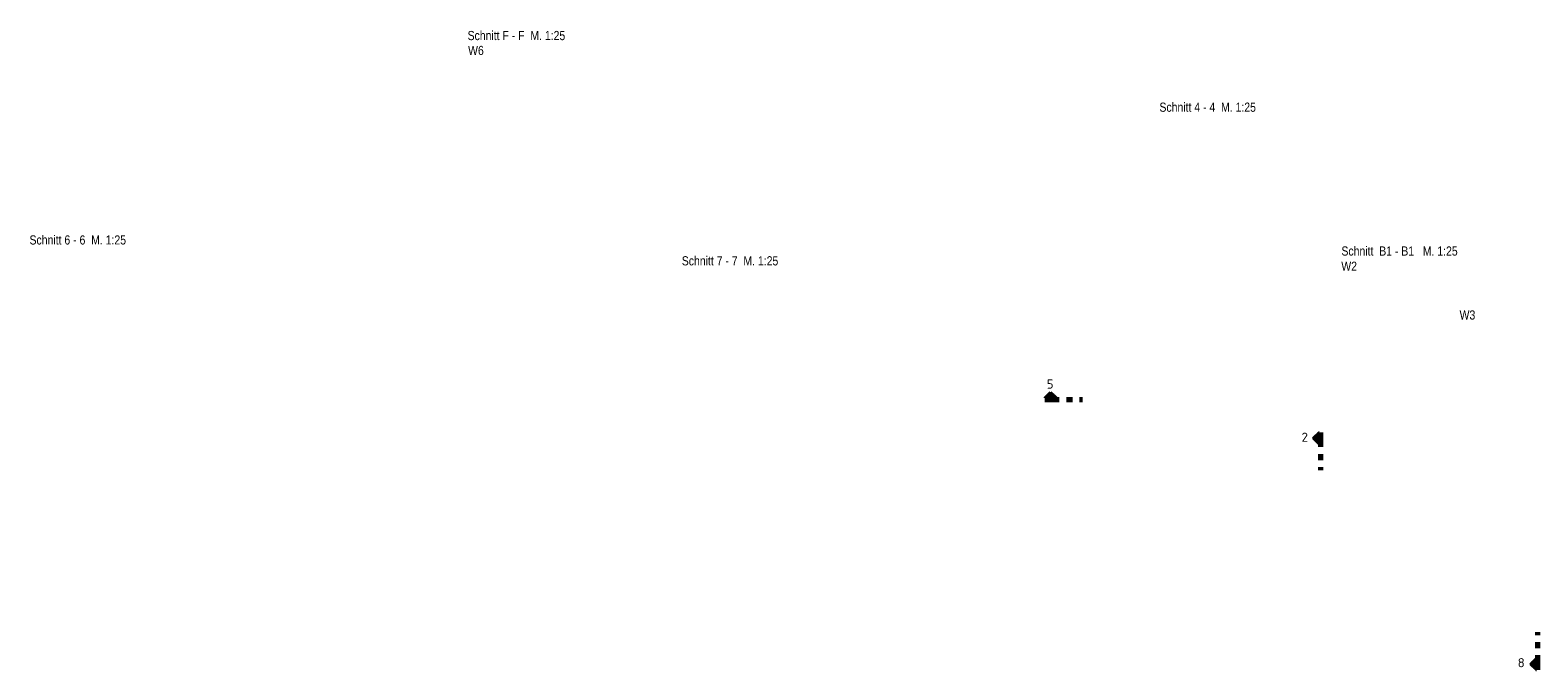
# Model space of a CAD drawing. Header units: millimetres. Extents: x -4.8 to 43.1, y -12 to 21.7.
# Tile 1 of 42: x -4.5 to 21.5, y -12 to -1. Entities that reach past the tile are written whole.
import ezdxf
from ezdxf.enums import TextEntityAlignment as Align

# ---------------------------------------------------------------- set-up
doc = ezdxf.new("R2010")
doc.units = ezdxf.units.MM
doc.linetypes.add('DASHDOTX2', pattern=[2, 1, -0.5, 0, -0.5])
doc.styles.add('Arial Narrow', font='ARIALN.TTF')
doc.styles.add('isocp', font='isocp', dxfattribs={"width": 1.1})
pattern_1 = [(0, (0, 0), (0, 0.01), [])]

msp = doc.modelspace()

# ---------------------------------------------------------------- hatches: boundary and pattern name
at = {"lineweight": 50}
h = msp.add_hatch(dxfattribs=at)
h.set_pattern_fill('Mau', color=4, scale=0.01, angle=270, style=0, pattern_type=2)
h.set_pattern_definition([(270, (0, 0), (0.01, -2e-18), [])])
h.paths.add_polyline_path([(13.199634, -7.319018), (13.099634, -7.219018), (12.999634, -7.319018)])
h = msp.add_hatch(dxfattribs=at)
h.set_pattern_fill('Mau', color=4, scale=0.01, style=0, pattern_type=2)
h.set_pattern_definition(pattern_1)
h.paths.add_polyline_path([(17.73227, -7.914752), (17.63227, -8.014752), (17.73227, -8.114752)])
h = msp.add_hatch(dxfattribs=at)
h.set_pattern_fill('Mau', color=4, scale=0.01, style=0, pattern_type=2)
h.set_pattern_definition(pattern_1)
h.paths.add_polyline_path([(21.483243, -11.807745), (21.383243, -11.907745), (21.483243, -12.007745)])

# ---------------------------------------------------------------- linework, layer by layer
at = {"color": 2, "linetype": 'Continuous', "lineweight": 35}
for p, q in [((12.999634, -7.319018), (13.099634, -7.219018)), ((13.099634, -7.219018), (13.199634, -7.319018)), ((12.999634, -7.319018), (13.199634, -7.319018)), ((17.63227, -8.014752), (17.73227, -7.914752)), ((17.73227, -8.114752), (17.63227, -8.014752)), ((17.73227, -8.114752), (17.73227, -7.914752)), ((21.383243, -11.907745), (21.483243, -11.807745)), ((21.483243, -12.007745), (21.383243, -11.907745)), ((21.483243, -12.007745), (21.483243, -11.807745))]:
    msp.add_line(p, q, dxfattribs=at)
at = {"color": 1, "linetype": 'DASHDOTX2', "lineweight": 70, "ltscale": 0.25}
for p, q in [((12.999634, -7.344018), (13.649634, -7.344018)), ((17.75727, -7.914752), (17.75727, -8.564752)), ((21.508243, -12.007745), (21.508243, -11.357745))]:
    msp.add_line(p, q, dxfattribs=at)

# ---------------------------------------------------------------- texts
at = {"color": 1, "lineweight": 70, "style": 'Arial Narrow'}
for s, p in [('Schnitt F - F  M. 1:25', (3.037299, -1.147945)), ('W6', (3.045422, -1.405815)), ('Schnitt 4 - 4  M. 1:25', (14.97753, -2.38352)), ('Schnitt 6 - 6  M. 1:25', (-4.523164, -4.672847)), ('Schnitt 7 - 7  M. 1:25', (6.734125, -5.033232)), ('Schnitt  B1 - B1   M. 1:25', (18.118456, -4.864152)), ('W2', (18.116313, -5.126092)), ('W3', (20.15792, -5.966587))]:
    msp.add_text(s, height=0.1575, dxfattribs=at).set_placement(p)
at = {"color": 2, "lineweight": 35, "style": 'isocp', "width": 1.15}
for s, p in [('5', (13.090508, -7.158318)), ('2', (17.484926, -8.074969)), ('8', (21.221623, -11.963731))]:
    msp.add_text(s, height=0.1575, dxfattribs=at).set_placement(p, align=Align.CENTER)

doc.saveas('drawing.dxf')
